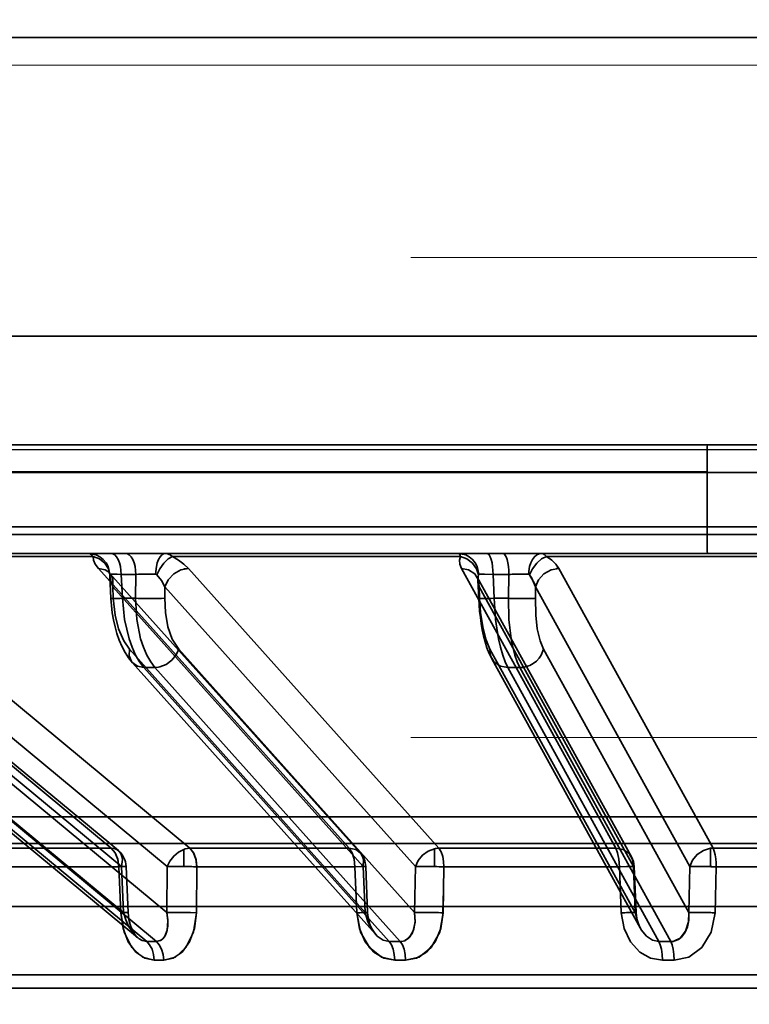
# Model space of a CAD drawing. Header units: millimetres. Extents: x -1465 to 393277, y -3788 to 454312.
# Tile 66 of 256: x 18781 to 18807, y 11940 to 11976. Entities that reach past the tile are written whole.
import ezdxf

# ---------------------------------------------------------------- set-up
doc = ezdxf.new("R2010")
doc.units = ezdxf.units.MM
doc.header["$XCLIPFRAME"] = 2
doc.linetypes.add('DASHED', pattern=[0.75, 0.5, -0.25])
for name, color, linetype in [('AHU03-3-68634OBJ', 8, 'Continuous'), ('EC-MTR_250-0_7OBJ', 8, 'Continuous'), ('FLUID-Wy2', 8, 'Continuous')]:
    doc.layers.add(name, color=color, linetype=linetype)
picture_1 = doc.add_image_def('image1.bmp', size_in_pixel=(951, 911))

msp = doc.modelspace()

# ---------------------------------------------------------------- linework, layer by layer
at = {"layer": 'AHU03-3-68634OBJ', "color": 8, "linetype": 'Continuous', "lineweight": 35, "ltscale": 100}
for p, q in [((18953.759, 11975.602), (18686.759, 11975.602)), ((18953.759, 11964.602), (18686.759, 11964.602)), ((18954.259, 11960.602), (18686.259, 11960.602))]:
    msp.add_line(p, q, dxfattribs=at)
at = {"layer": 'EC-MTR_250-0_7OBJ', "color": 8, "linetype": 'Continuous', "lineweight": 35, "ltscale": 100}
for p, q in [((18770.269, 11960.602), (18810.03, 11960.602)), ((18805.858, 11959.602), (18773.388, 11959.602)), ((18805.858, 11959.584), (18773.388, 11959.584)), ((18805.858, 11959.584), (18805.859, 11957.584)), ((18810.015, 11959.584), (18805.858, 11959.584)), ((18764.396, 11957.584), (18811.416, 11957.584)), ((18887.392, 11957.302), (18760.873, 11957.302)), ((18770.244, 11956.602), (18783.905, 11956.602)), ((18783.247, 11956.486), (18774.084, 11956.486)), ((18783.905, 11956.602), (18784.443, 11956.602)), ((18784.443, 11956.602), (18811.262, 11956.602)), ((18796.783, 11956.486), (18786.164, 11956.486)), ((18811.221, 11956.486), (18799.948, 11956.486)), ((18783.44, 11956.052), (18792.673, 11945.752)), ((18786.754, 11956.052), (18795.98, 11945.752)), ((18796.809, 11956.052), (18802.495, 11945.752)), ((18800.404, 11956.052), (18806.084, 11945.752)), ((18783.829, 11955.907), (18783.83, 11955.906)), ((18783.83, 11955.906), (18783.837, 11955.896)), ((18783.84, 11955.883), (18783.833, 11955.899)), ((18783.837, 11955.896), (18783.852, 11955.878)), ((18783.852, 11955.878), (18793.082, 11945.578)), ((18783.862, 11955.768), (18783.901, 11954.941)), ((18784.282, 11955.829), (18784.323, 11954.951)), ((18784.819, 11955.829), (18784.282, 11955.829)), ((18784.819, 11955.829), (18784.807, 11954.951)), ((18797.392, 11955.731), (18803.075, 11945.43)), ((18797.42, 11955.611), (18797.417, 11955.65)), ((18797.978, 11955.829), (18798.016, 11954.951)), ((18798.562, 11955.829), (18797.978, 11955.829)), ((18798.542, 11954.951), (18798.562, 11955.829)), ((18783.968, 11955.372), (18783.988, 11954.951)), ((18783.968, 11955.372), (18793.198, 11945.072)), ((18785.888, 11955.372), (18785.882, 11954.951)), ((18785.888, 11955.372), (18795.118, 11945.072)), ((18797.42, 11955.611), (18797.449, 11954.944)), ((18797.461, 11955.372), (18797.479, 11954.951)), ((18797.461, 11955.372), (18803.144, 11945.072)), ((18799.544, 11955.372), (18799.534, 11954.951)), ((18799.544, 11955.372), (18805.228, 11945.072)), ((18784.807, 11954.951), (18784.323, 11954.951)), ((18798.016, 11954.951), (18798.542, 11954.951)), ((18797.834, 11952.92), (18797.753, 11953.13)), ((18784.58, 11953.081), (18793.269, 11943.379)), ((18786.397, 11953.081), (18795.087, 11943.379)), ((18797.931, 11952.721), (18797.834, 11952.92)), ((18797.862, 11953.081), (18803.212, 11943.379)), ((18799.833, 11953.081), (18805.184, 11943.379)), ((18784.884, 11942.456), (18772.874, 11952.42)), ((18772.929, 11952.509), (18785.218, 11942.314)), ((18773.284, 11952.512), (18785.575, 11942.314)), ((18774.786, 11952.646), (18785.956, 11943.379)), ((18775.787, 11952.486), (18783.91, 11945.752)), ((18776.053, 11952.394), (18784.175, 11945.66)), ((18778.68, 11952.494), (18786.809, 11945.752)), ((18793.645, 11942.583), (18784.696, 11952.575)), ((18785.116, 11952.401), (18794.15, 11942.314)), ((18785.523, 11952.401), (18785.116, 11952.401)), ((18785.523, 11952.401), (18794.558, 11942.314)), ((18803.395, 11942.813), (18797.93, 11952.722)), ((18798.523, 11952.401), (18804.086, 11942.314)), ((18798.965, 11952.401), (18798.523, 11952.401)), ((18798.965, 11952.401), (18804.528, 11942.314)), ((18774.178, 11951.829), (18784.363, 11943.379)), ((18776.17, 11951.806), (18784.291, 11945.072)), ((18777.843, 11951.814), (18785.974, 11945.072)), ((18768.937, 11946.902), (18818.272, 11946.902)), ((18772.817, 11945.928), (18867.701, 11945.928)), ((18783.91, 11945.752), (18778.924, 11945.752)), ((18786.583, 11945.705), (18786.583, 11945.077)), ((18792.673, 11945.752), (18786.809, 11945.752)), ((18795.816, 11945.731), (18795.816, 11945.074)), ((18802.495, 11945.752), (18795.98, 11945.752)), ((18805.989, 11945.745), (18805.989, 11945.071)), ((18813.001, 11945.752), (18806.084, 11945.752)), ((18784.192, 11945.065), (18779.245, 11945.065)), ((18784.192, 11945.065), (18784.264, 11943.372)), ((18784.363, 11943.379), (18784.291, 11945.072)), ((18784.463, 11945.078), (18784.535, 11943.385)), ((18785.956, 11943.379), (18785.974, 11945.072)), ((18787.051, 11943.372), (18787.069, 11945.065)), ((18787.069, 11945.065), (18787.051, 11943.372)), ((18792.887, 11945.065), (18787.069, 11945.065)), ((18792.957, 11943.372), (18792.887, 11945.065)), ((18793.269, 11943.379), (18793.198, 11945.072)), ((18793.285, 11945.077), (18793.357, 11943.385)), ((18795.087, 11943.379), (18795.118, 11945.072)), ((18796.138, 11943.372), (18796.169, 11945.065)), ((18802.633, 11945.065), (18796.169, 11945.065)), ((18802.633, 11945.065), (18802.7, 11943.372)), ((18803.212, 11943.379), (18803.144, 11945.072)), ((18803.174, 11945.076), (18803.243, 11943.383)), ((18805.184, 11943.379), (18805.228, 11945.072)), ((18806.194, 11945.065), (18806.152, 11943.372)), ((18806.152, 11943.372), (18806.194, 11945.065)), ((18813.057, 11945.065), (18806.194, 11945.065)), ((18769.409, 11943.602), (18871.109, 11943.602)), ((18784.535, 11943.385), (18784.546, 11943.254)), ((18793.357, 11943.385), (18793.366, 11943.271)), ((18793.366, 11943.272), (18793.384, 11943.16)), ((18793.384, 11943.162), (18793.409, 11943.054)), ((18793.409, 11943.056), (18793.441, 11942.953)), ((18793.441, 11942.954), (18793.479, 11942.858)), ((18794.15, 11942.314), (18794.558, 11942.314)), ((18794.756, 11941.627), (18794.355, 11941.627)), ((18818.127, 11941.088), (18765.79, 11941.088)), ((18818.107, 11940.602), (18766.289, 11940.602))]:
    msp.add_line(p, q, dxfattribs=at)
at = {"layer": 'EC-MTR_250-0_7OBJ', "color": 8, "linetype": 'Continuous', "lineweight": 35, "ltscale": 100, "flags": 128}
for points in [[(18805.872, 11960.602), (18805.867, 11960.527), (18805.862, 11960.319), (18805.859, 11959.995), (18805.858, 11959.584)], [(18805.859, 11957.584), (18805.86, 11957.211), (18805.863, 11956.899), (18805.867, 11956.68), (18805.873, 11956.602)], [(18783.247, 11956.486), (18783.19, 11956.55), (18783.132, 11956.589), (18783.074, 11956.602)], [(18783.074, 11956.602), (18783.358, 11956.548), (18783.497, 11956.478), (18783.621, 11956.381), (18783.724, 11956.26), (18783.8, 11956.124), (18783.866, 11955.84)], [(18783.861, 11955.817), (18783.807, 11956.037), (18783.673, 11956.242), (18783.475, 11956.398), (18783.247, 11956.486)], [(18783.44, 11956.052), (18783.323, 11956.209), (18783.26, 11956.354), (18783.247, 11956.486)], [(18784.282, 11955.829), (18784.252, 11956.116), (18784.216, 11956.254), (18784.167, 11956.377), (18784.107, 11956.476), (18784.041, 11956.548), (18783.972, 11956.589), (18783.905, 11956.602)], [(18784.443, 11956.602), (18784.51, 11956.589), (18784.579, 11956.548), (18784.645, 11956.476), (18784.705, 11956.377), (18784.753, 11956.254), (18784.789, 11956.116), (18784.819, 11955.829)], [(18785.546, 11955.84), (18785.576, 11956.124), (18785.609, 11956.26), (18785.655, 11956.381), (18785.71, 11956.478), (18785.771, 11956.548), (18785.834, 11956.589), (18785.896, 11956.602)], [(18786.164, 11956.486), (18786.013, 11956.398), (18785.852, 11956.242), (18785.706, 11956.037), (18785.596, 11955.817)], [(18785.896, 11956.602), (18785.989, 11956.589), (18786.079, 11956.551), (18786.164, 11956.486)], [(18786.164, 11956.486), (18786.39, 11956.355), (18786.59, 11956.209), (18786.754, 11956.052)], [(18796.783, 11956.486), (18796.761, 11956.538), (18796.739, 11956.574), (18796.699, 11956.602)], [(18796.699, 11956.602), (18796.97, 11956.548), (18797.102, 11956.478), (18797.22, 11956.381), (18797.318, 11956.26), (18797.391, 11956.124), (18797.454, 11955.84)], [(18796.809, 11956.052), (18796.748, 11956.209), (18796.741, 11956.354), (18796.783, 11956.486)], [(18796.783, 11956.486), (18797.012, 11956.398), (18797.218, 11956.242), (18797.366, 11956.037), (18797.439, 11955.817)], [(18797.746, 11956.602), (18797.788, 11956.589), (18797.809, 11956.572), (18797.83, 11956.548)], [(18797.83, 11956.548), (18797.871, 11956.476), (18797.907, 11956.377), (18797.938, 11956.254), (18797.96, 11956.116), (18797.973, 11955.972), (18797.978, 11955.829)], [(18798.33, 11956.602), (18798.371, 11956.589), (18798.392, 11956.572), (18798.413, 11956.548)], [(18798.413, 11956.548), (18798.454, 11956.476), (18798.491, 11956.377), (18798.521, 11956.254), (18798.543, 11956.116), (18798.556, 11955.972), (18798.562, 11955.829)], [(18799.277, 11955.84), (18799.318, 11956.124), (18799.364, 11956.26), (18799.427, 11956.381), (18799.503, 11956.478), (18799.587, 11956.548), (18799.675, 11956.589), (18799.761, 11956.602)], [(18799.321, 11955.817), (18799.427, 11956.037), (18799.583, 11956.242), (18799.766, 11956.398), (18799.948, 11956.486)], [(18799.761, 11956.602), (18799.826, 11956.589), (18799.889, 11956.551), (18799.948, 11956.486)], [(18799.948, 11956.486), (18800.137, 11956.355), (18800.292, 11956.209), (18800.404, 11956.052)], [(18783.44, 11956.052), (18783.688, 11955.999), (18783.791, 11955.936), (18783.874, 11955.852), (18783.935, 11955.75), (18783.972, 11955.633), (18783.968, 11955.372)], [(18786.754, 11956.052), (18786.479, 11955.999), (18786.22, 11955.852), (18786.013, 11955.633), (18785.888, 11955.372)], [(18786.586, 11956.031), (18786.628, 11956.04), (18786.754, 11956.052)], [(18797.461, 11955.372), (18797.438, 11955.623), (18797.303, 11955.852), (18797.074, 11956.003), (18796.809, 11956.052)], [(18800.404, 11956.052), (18800.112, 11955.999), (18799.848, 11955.852), (18799.65, 11955.633), (18799.544, 11955.372)], [(18783.862, 11955.768), (18783.857, 11955.817), (18783.848, 11955.857), (18783.84, 11955.883), (18783.833, 11955.899)], [(18783.866, 11955.84), (18783.862, 11955.829), (18783.861, 11955.817)], [(18783.862, 11955.768), (18783.894, 11955.575), (18783.968, 11955.372)], [(18783.968, 11955.372), (18783.894, 11955.575), (18783.862, 11955.768)], [(18783.866, 11955.84), (18783.885, 11955.841), (18783.914, 11955.841), (18784.003, 11955.839), (18784.127, 11955.835), (18784.282, 11955.829)], [(18785.197, 11955.839), (18785.099, 11955.837), (18784.819, 11955.829)], [(18785.596, 11955.817), (18785.581, 11955.83), (18785.564, 11955.837), (18785.546, 11955.84)], [(18785.596, 11955.817), (18785.764, 11955.603), (18785.888, 11955.372)], [(18785.888, 11955.372), (18785.764, 11955.603), (18785.596, 11955.817)], [(18797.42, 11955.611), (18797.417, 11955.65), (18797.41, 11955.682), (18797.403, 11955.705), (18797.397, 11955.721), (18797.392, 11955.732)], [(18797.439, 11955.817), (18797.429, 11955.767), (18797.42, 11955.611)], [(18797.42, 11955.611), (18797.42, 11955.664), (18797.439, 11955.817)], [(18797.439, 11955.817), (18797.442, 11955.827), (18797.454, 11955.84)], [(18797.454, 11955.84), (18797.537, 11955.841), (18797.656, 11955.839), (18797.978, 11955.829)], [(18799.277, 11955.84), (18799.167, 11955.841), (18798.794, 11955.836)], [(18798.794, 11955.836), (18798.923, 11955.839), (18799.277, 11955.84)], [(18799.321, 11955.817), (18799.307, 11955.83), (18799.293, 11955.837), (18799.277, 11955.84)], [(18799.321, 11955.817), (18799.395, 11955.713), (18799.544, 11955.372)], [(18799.544, 11955.372), (18799.507, 11955.489), (18799.321, 11955.817)], [(18797.42, 11955.611), (18797.425, 11955.552), (18797.461, 11955.372)], [(18797.461, 11955.372), (18797.445, 11955.432), (18797.42, 11955.611)], [(18783.901, 11954.941), (18783.918, 11954.94), (18783.932, 11954.94), (18783.949, 11954.94), (18783.97, 11954.94), (18783.994, 11954.94), (18784.022, 11954.941), (18784.086, 11954.943), (18784.159, 11954.945), (18784.239, 11954.948), (18784.323, 11954.951)], [(18784.21, 11953.404), (18784.124, 11953.648), (18784.052, 11953.901), (18783.995, 11954.159), (18783.95, 11954.42), (18783.919, 11954.682), (18783.901, 11954.941)], [(18783.988, 11954.951), (18783.952, 11954.948), (18783.937, 11954.947), (18783.924, 11954.945), (18783.914, 11954.944), (18783.902, 11954.942)], [(18783.988, 11954.951), (18784.057, 11954.335), (18784.186, 11953.82), (18784.374, 11953.379), (18784.58, 11953.081)], [(18785.116, 11952.401), (18784.956, 11952.609), (18784.81, 11952.859), (18784.681, 11953.145), (18784.568, 11953.462), (18784.402, 11954.173), (18784.323, 11954.951)], [(18784.807, 11954.951), (18784.854, 11954.173), (18784.996, 11953.462), (18785.1, 11953.145), (18785.223, 11952.859), (18785.365, 11952.609), (18785.523, 11952.401)], [(18785.184, 11954.941), (18785.401, 11954.94), (18785.601, 11954.941), (18785.766, 11954.945), (18785.882, 11954.951)], [(18786.397, 11953.081), (18786.162, 11953.447), (18786.002, 11953.896), (18785.906, 11954.432), (18785.882, 11954.951)], [(18797.449, 11954.944), (18797.459, 11954.942), (18797.472, 11954.941), (18797.49, 11954.94), (18797.514, 11954.94), (18797.542, 11954.94), (18797.576, 11954.94), (18797.614, 11954.94), (18797.701, 11954.942), (18797.801, 11954.944), (18797.907, 11954.947), (18798.016, 11954.951)], [(18797.685, 11953.348), (18797.627, 11953.572), (18797.579, 11953.796), (18797.54, 11954.02), (18797.508, 11954.247), (18797.482, 11954.475), (18797.462, 11954.708), (18797.449, 11954.944)], [(18797.479, 11954.951), (18797.466, 11954.949), (18797.451, 11954.946)], [(18797.862, 11953.081), (18797.711, 11953.447), (18797.599, 11953.896), (18797.518, 11954.432), (18797.479, 11954.951)], [(18798.523, 11952.401), (18798.424, 11952.609), (18798.333, 11952.859), (18798.252, 11953.145), (18798.18, 11953.462), (18798.072, 11954.173), (18798.016, 11954.951)], [(18798.542, 11954.951), (18798.563, 11954.173), (18798.645, 11953.462), (18798.707, 11953.145), (18798.781, 11952.859), (18798.867, 11952.609), (18798.965, 11952.401)], [(18798.774, 11954.944), (18799.024, 11954.94), (18799.254, 11954.94), (18799.43, 11954.944), (18799.491, 11954.947), (18799.534, 11954.951)], [(18799.534, 11954.951), (18799.548, 11954.335), (18799.607, 11953.82), (18799.71, 11953.379), (18799.833, 11953.081)], [(18797.753, 11953.129), (18797.685, 11953.348), (18797.627, 11953.572), (18797.579, 11953.795), (18797.54, 11954.02), (18797.508, 11954.246), (18797.482, 11954.475)], [(18784.696, 11952.575), (18784.554, 11952.752), (18784.426, 11952.95), (18784.311, 11953.169), (18784.21, 11953.404)], [(18785.116, 11952.401), (18784.874, 11952.448), (18784.676, 11952.598), (18784.574, 11952.828), (18784.58, 11953.081)], [(18786.397, 11953.081), (18786.305, 11952.871), (18786.143, 11952.669), (18785.93, 11952.512), (18785.699, 11952.422)], [(18798.523, 11952.401), (18798.254, 11952.448), (18798.022, 11952.598), (18797.885, 11952.828), (18797.862, 11953.081)], [(18799.833, 11953.081), (18799.747, 11952.853), (18799.671, 11952.741), (18799.574, 11952.639), (18799.459, 11952.551), (18799.333, 11952.482), (18799.073, 11952.408)], [(18785.699, 11952.422), (18785.653, 11952.412), (18785.523, 11952.401)], [(18784.192, 11945.065), (18784.155, 11945.34), (18784.057, 11945.579), (18783.91, 11945.752)], [(18783.91, 11945.752), (18784.021, 11945.737), (18784.12, 11945.697), (18784.202, 11945.634), (18784.265, 11945.55), (18784.307, 11945.448), (18784.325, 11945.331), (18784.291, 11945.072)], [(18784.192, 11945.065), (18784.156, 11945.335), (18784.059, 11945.574), (18783.91, 11945.752)], [(18786.583, 11945.705), (18786.393, 11945.604), (18786.218, 11945.457), (18786.075, 11945.274), (18785.974, 11945.072)], [(18786.583, 11945.705), (18786.641, 11945.725), (18786.809, 11945.752)], [(18787.069, 11945.065), (18787.038, 11945.327), (18786.953, 11945.562), (18786.809, 11945.752)], [(18787.069, 11945.065), (18787.034, 11945.34), (18786.944, 11945.579), (18786.809, 11945.752)], [(18792.886, 11945.065), (18792.858, 11945.34), (18792.784, 11945.579), (18792.673, 11945.752)], [(18792.673, 11945.752), (18792.784, 11945.579), (18792.858, 11945.34), (18792.887, 11945.065)], [(18792.673, 11945.752), (18792.919, 11945.697), (18793.021, 11945.634), (18793.104, 11945.55), (18793.165, 11945.448), (18793.202, 11945.331), (18793.198, 11945.072)], [(18795.118, 11945.072), (18795.218, 11945.294), (18795.38, 11945.491), (18795.586, 11945.641), (18795.816, 11945.731)], [(18795.816, 11945.731), (18795.858, 11945.739), (18795.98, 11945.752)], [(18795.98, 11945.752), (18795.94, 11945.75), (18795.816, 11945.731)], [(18795.98, 11945.752), (18796.065, 11945.611), (18796.121, 11945.444), (18796.156, 11945.261), (18796.169, 11945.065)], [(18796.169, 11945.065), (18796.156, 11945.261), (18796.122, 11945.444), (18796.065, 11945.611), (18795.98, 11945.752)], [(18802.495, 11945.752), (18802.566, 11945.581), (18802.614, 11945.343), (18802.633, 11945.065)], [(18803.144, 11945.072), (18803.119, 11945.331), (18802.987, 11945.55), (18802.769, 11945.697), (18802.495, 11945.752)], [(18805.228, 11945.072), (18805.32, 11945.311), (18805.493, 11945.519), (18805.725, 11945.669), (18805.989, 11945.745)], [(18806.084, 11945.752), (18806.126, 11945.638), (18806.157, 11945.506), (18806.177, 11945.364), (18806.189, 11945.217), (18806.194, 11945.065)], [(18784.192, 11945.065), (18784.377, 11945.073), (18784.46, 11945.077), (18784.43, 11945.077), (18784.291, 11945.072)], [(18785.974, 11945.072), (18786.039, 11945.074), (18786.105, 11945.075), (18786.17, 11945.076), (18786.233, 11945.077), (18786.294, 11945.078), (18786.352, 11945.078), (18786.405, 11945.078), (18786.456, 11945.078), (18786.503, 11945.077), (18786.548, 11945.077), (18786.583, 11945.077)], [(18786.583, 11945.077), (18786.621, 11945.076), (18786.667, 11945.076), (18786.714, 11945.075), (18786.766, 11945.074), (18786.822, 11945.073), (18786.881, 11945.071), (18786.942, 11945.069), (18787.005, 11945.067), (18787.069, 11945.065)], [(18787.069, 11945.065), (18787.005, 11945.067), (18786.942, 11945.069), (18786.881, 11945.071), (18786.822, 11945.073), (18786.766, 11945.074), (18786.714, 11945.075), (18786.666, 11945.076), (18786.621, 11945.076), (18786.583, 11945.077)], [(18792.887, 11945.065), (18793.115, 11945.073), (18793.253, 11945.077), (18793.282, 11945.077), (18793.198, 11945.072)], [(18795.816, 11945.074), (18795.781, 11945.075), (18795.734, 11945.076), (18795.683, 11945.076), (18795.63, 11945.077), (18795.573, 11945.077), (18795.512, 11945.078), (18795.448, 11945.078), (18795.382, 11945.078), (18795.313, 11945.077), (18795.245, 11945.076), (18795.179, 11945.074), (18795.118, 11945.072)], [(18796.169, 11945.065), (18796.15, 11944.218), (18796.132, 11943.372)], [(18802.633, 11945.065), (18802.892, 11945.073), (18803.078, 11945.077), (18803.169, 11945.077), (18803.144, 11945.072)], [(18802.633, 11945.065), (18802.895, 11945.073), (18803.083, 11945.077), (18803.17, 11945.077), (18803.144, 11945.072)], [(18805.989, 11945.071), (18805.968, 11945.071), (18805.94, 11945.072), (18805.907, 11945.073), (18805.875, 11945.074), (18805.844, 11945.074), (18805.815, 11945.075), (18805.786, 11945.075), (18805.756, 11945.076), (18805.722, 11945.076), (18805.686, 11945.077), (18805.646, 11945.077), (18805.604, 11945.077), (18805.559, 11945.078), (18805.512, 11945.078), (18805.463, 11945.078), (18805.413, 11945.077), (18805.362, 11945.077), (18805.313, 11945.076), (18805.267, 11945.074), (18805.228, 11945.072)], [(18784.363, 11943.379), (18784.404, 11943.381), (18784.441, 11943.382), (18784.473, 11943.383), (18784.499, 11943.384), (18784.518, 11943.385), (18784.53, 11943.385), (18784.502, 11943.383), (18784.476, 11943.382), (18784.443, 11943.38), (18784.361, 11943.376), (18784.264, 11943.372)], [(18784.264, 11943.372), (18784.35, 11942.792), (18784.542, 11942.301), (18784.818, 11941.928), (18785.145, 11941.701), (18785.491, 11941.627)], [(18785.492, 11941.627), (18785.063, 11941.743), (18784.673, 11942.097), (18784.389, 11942.661), (18784.264, 11943.372)], [(18784.363, 11943.379), (18784.448, 11943.115), (18784.554, 11942.882), (18784.678, 11942.682), (18784.813, 11942.521), (18784.945, 11942.41), (18785.052, 11942.35), (18785.218, 11942.314)], [(18785.956, 11943.379), (18785.994, 11943.115), (18785.994, 11942.882), (18785.96, 11942.682), (18785.895, 11942.521), (18785.811, 11942.41), (18785.728, 11942.35), (18785.575, 11942.314)], [(18785.956, 11943.379), (18785.997, 11943.081), (18785.973, 11942.737), (18785.891, 11942.516), (18785.749, 11942.362), (18785.575, 11942.314)], [(18787.051, 11943.372), (18786.98, 11942.792), (18786.795, 11942.301), (18786.521, 11941.928), (18786.193, 11941.701), (18785.844, 11941.627)], [(18785.845, 11941.627), (18786.276, 11941.743), (18786.666, 11942.097), (18786.943, 11942.661), (18787.051, 11943.372)], [(18787.051, 11943.372), (18786.792, 11943.38), (18786.481, 11943.385), (18786.182, 11943.384), (18785.956, 11943.379)], [(18786.565, 11943.384), (18786.831, 11943.379), (18787.051, 11943.372)], [(18793.357, 11943.385), (18793.345, 11943.385), (18793.328, 11943.385), (18793.311, 11943.384), (18793.292, 11943.384), (18793.269, 11943.383), (18793.243, 11943.382), (18793.182, 11943.38), (18793.113, 11943.378), (18793.037, 11943.375), (18792.957, 11943.372)], [(18793.269, 11943.379), (18793.298, 11943.381), (18793.322, 11943.382), (18793.34, 11943.383), (18793.352, 11943.384), (18793.324, 11943.385), (18793.297, 11943.384), (18793.264, 11943.383), (18793.224, 11943.382), (18793.178, 11943.38), (18793.128, 11943.378), (18793.074, 11943.376), (18792.957, 11943.372)], [(18794.355, 11941.627), (18793.864, 11941.743), (18793.42, 11942.097), (18793.097, 11942.661), (18792.957, 11943.372)], [(18792.957, 11943.372), (18793.054, 11942.792), (18793.271, 11942.301), (18793.585, 11941.928), (18793.958, 11941.701), (18794.355, 11941.627)], [(18793.269, 11943.379), (18793.288, 11943.38), (18793.305, 11943.381), (18793.32, 11943.382), (18793.333, 11943.383), (18793.343, 11943.383), (18793.353, 11943.384)], [(18793.269, 11943.379), (18793.369, 11943.043), (18793.519, 11942.75), (18793.711, 11942.515), (18793.927, 11942.366), (18794.15, 11942.314)], [(18795.087, 11943.379), (18795.103, 11943.053), (18795.061, 11942.783), (18794.993, 11942.609), (18794.849, 11942.422), (18794.724, 11942.346)], [(18795.087, 11943.379), (18795.103, 11943.032), (18795.036, 11942.705), (18794.909, 11942.482), (18794.724, 11942.345)], [(18796.138, 11943.372), (18796.053, 11942.792), (18795.841, 11942.301), (18795.529, 11941.928), (18795.154, 11941.701), (18794.756, 11941.627)], [(18794.756, 11941.627), (18795.249, 11941.743), (18795.693, 11942.097), (18796.011, 11942.661), (18796.138, 11943.372)], [(18795.087, 11943.379), (18795.204, 11943.383), (18795.368, 11943.385), (18795.569, 11943.385), (18795.785, 11943.382)], [(18803.212, 11943.379), (18803.228, 11943.381), (18803.239, 11943.382), (18803.228, 11943.385), (18803.21, 11943.385), (18803.184, 11943.385), (18803.151, 11943.385), (18803.11, 11943.384), (18803.063, 11943.383), (18803.011, 11943.382), (18802.954, 11943.38), (18802.893, 11943.378), (18802.83, 11943.376), (18802.7, 11943.372)], [(18803.243, 11943.383), (18803.221, 11943.385), (18803.203, 11943.385), (18803.181, 11943.385), (18803.154, 11943.385), (18803.122, 11943.384), (18803.086, 11943.384), (18803.003, 11943.382), (18802.908, 11943.379), (18802.806, 11943.376), (18802.7, 11943.372)], [(18802.7, 11943.372), (18802.802, 11942.792), (18803.037, 11942.301), (18803.377, 11941.928), (18803.782, 11941.701), (18804.213, 11941.627)], [(18803.212, 11943.379), (18803.225, 11943.38), (18803.238, 11943.382)], [(18803.212, 11943.379), (18803.293, 11943.043), (18803.433, 11942.75), (18803.624, 11942.515), (18803.847, 11942.366), (18804.086, 11942.314)], [(18803.243, 11943.383), (18803.25, 11943.285), (18803.265, 11943.19), (18803.286, 11943.1), (18803.312, 11943.013), (18803.343, 11942.931), (18803.378, 11942.854), (18803.416, 11942.783)], [(18803.243, 11943.383), (18803.255, 11943.248), (18803.281, 11943.118), (18803.318, 11942.997), (18803.363, 11942.885), (18803.416, 11942.783)], [(18805.184, 11943.379), (18805.182, 11943.104), (18805.134, 11942.856), (18805.055, 11942.663), (18804.919, 11942.48), (18804.804, 11942.39), (18804.634, 11942.324)], [(18805.184, 11943.379), (18805.174, 11943.038), (18805.071, 11942.695), (18804.87, 11942.437), (18804.634, 11942.324)], [(18804.649, 11941.627), (18805.183, 11941.743), (18805.665, 11942.097), (18806.011, 11942.661), (18806.152, 11943.372)], [(18805.184, 11943.379), (18805.29, 11943.384), (18805.466, 11943.385), (18805.696, 11943.383), (18805.945, 11943.378)], [(18784.545, 11943.258), (18784.566, 11943.128), (18784.593, 11943.007), (18784.627, 11942.895), (18784.666, 11942.793), (18784.707, 11942.704), (18784.749, 11942.627), (18784.79, 11942.564), (18784.829, 11942.514), (18784.864, 11942.475), (18784.894, 11942.448)], [(18784.564, 11943.136), (18784.59, 11943.019), (18784.622, 11942.909), (18784.66, 11942.808), (18784.7, 11942.718), (18784.742, 11942.639), (18784.784, 11942.573), (18784.824, 11942.519), (18784.861, 11942.478), (18784.894, 11942.448)], [(18793.479, 11942.859), (18793.521, 11942.771), (18793.568, 11942.691)], [(18793.522, 11942.771), (18793.568, 11942.691), (18793.616, 11942.622), (18793.665, 11942.564)], [(18785.218, 11942.314), (18785.327, 11942.194), (18785.415, 11942.028), (18785.471, 11941.832), (18785.492, 11941.627)], [(18785.844, 11941.627), (18785.824, 11941.832), (18785.769, 11942.028), (18785.682, 11942.194), (18785.575, 11942.314)], [(18794.355, 11941.627), (18794.339, 11941.832), (18794.297, 11942.028), (18794.231, 11942.194), (18794.15, 11942.314)], [(18794.724, 11942.345), (18794.671, 11942.328), (18794.615, 11942.317), (18794.558, 11942.314)], [(18794.558, 11942.314), (18794.637, 11942.194), (18794.701, 11942.028), (18794.742, 11941.832), (18794.756, 11941.627)], [(18804.086, 11942.314), (18804.136, 11942.194), (18804.177, 11942.028), (18804.203, 11941.832), (18804.213, 11941.627)], [(18804.528, 11942.314), (18804.564, 11942.315), (18804.6, 11942.318), (18804.634, 11942.324)], [(18804.634, 11942.324), (18804.608, 11942.319), (18804.528, 11942.314)], [(18804.528, 11942.314), (18804.576, 11942.194), (18804.615, 11942.028), (18804.64, 11941.832), (18804.649, 11941.627)]]:
    msp.add_lwpolyline(points, dxfattribs=at)
at = {"layer": 'EC-MTR_250-0_7OBJ', "color": 8, "linetype": 'Continuous', "lineweight": 35, "ltscale": 100}
for centre, radius, start, end in [((18800.414, 11955.195), 0.857, 90.6629, 97.3106), ((18784.536, 11955.8), 0.675, 178.6359, 182.7673), ((18784.52, 11955.8), 0.659, 178.5856, 182.8179), ((18785.384, 11941.017), 14.823, 90.7246, 92.183), ((18785.42, 11939.82), 16.021, 89.5491, 90.7999), ((18785.417, 11940.769), 15.072, 89.5097, 90.8393), ((18799.196, 11937.906), 17.934, 91.285, 92.0278), ((18799.182, 11938.397), 17.444, 91.2746, 92.0382), ((18785.386, 11970.241), 15.301, 267.8341, 269.2458), ((18799.18, 11972.936), 17.997, 267.9661, 268.7053), ((18799.169, 11972.552), 17.613, 267.9581, 268.7134), ((18798.964, 11953.256), 0.856, 270.0518, 277.3135), ((18798.964, 11953.249), 0.848, 270.019, 277.3462), ((18783.664, 11945.044), 0.8, 2.4349, 50.3327), ((18792.486, 11945.044), 0.8, 2.4167, 41.8611), ((18806.098, 11944.894), 0.858, 90.8789, 97.3087), ((18806.097, 11944.901), 0.851, 90.8534, 97.3344), ((18802.375, 11945.044), 0.8, 2.3008, 28.8883), ((18795.463, 11925.753), 19.324, 87.9066, 88.9528), ((18795.47, 11926.026), 19.051, 87.899, 88.9603), ((18805.401, 11922.145), 22.934, 88.0169, 88.5317), ((18805.339, 11958.289), 13.247, 272.8667, 273.708), ((18795.423, 11923.778), 19.607, 87.909, 88.9424), ((18805.353, 11920.3), 23.086, 88.0167, 88.53), ((18785.397, 11880.258), 62.056, 89.83517, 90.16483), ((18785.397, 11880.473), 61.841, 89.83459, 90.16541), ((18794.354, 11861.589), 80.725, 89.85543, 90.14457), ((18804.307, 11847.379), 94.935, 89.86662, 90.13338), ((18785.668, 11881.352), 60.275, 89.83275, 90.16725), ((18785.668, 11881.561), 60.066, 89.83217, 90.16783), ((18794.555, 11863.219), 78.408, 89.85331, 90.14669), ((18804.431, 11849.417), 92.21, 89.86466, 90.13534)]:
    msp.add_arc(centre, radius, start, end, dxfattribs=at)
at = {"layer": 'FLUID-Wy2', "color": 8, "linetype": 'Continuous', "lineweight": 18, "ltscale": 100}
for p, q in [((17819.948, 11974.572), (19819.948, 11974.572)), ((19819.948, 11974.572), (17819.948, 11974.572)), ((17819.948, 11960.43), (19819.948, 11960.43))]:
    msp.add_line(p, q, dxfattribs=at)
at = {"layer": 'FLUID-Wy2', "color": 8, "linetype": 'DASHED', "lineweight": 18, "ltscale": 100}
for p, q in [((19819.948, 11967.501), (17819.948, 11967.501)), ((19819.948, 11949.823), (17819.948, 11949.823))]:
    msp.add_line(p, q, dxfattribs=at)
at = {"layer": 'FLUID-Wy2', "color": 8, "linetype": 'Continuous', "lineweight": 25, "ltscale": 100}
msp.add_line((17819.948, 11960.43), (19819.948, 11960.43), dxfattribs=at)

# ---------------------------------------------------------------- pictures from other files: only their frames are drawn
at = {"color": 8, "lineweight": 13}
image = msp.add_image(picture_1, insert=(17864.134, 12545.821), size_in_units=(1986.021, 1904.625), rotation=-90, dxfattribs=at)
image.set_boundary_path([(-0.5, -0.5), (950.5, 910.5)])

doc.saveas('drawing.dxf')
